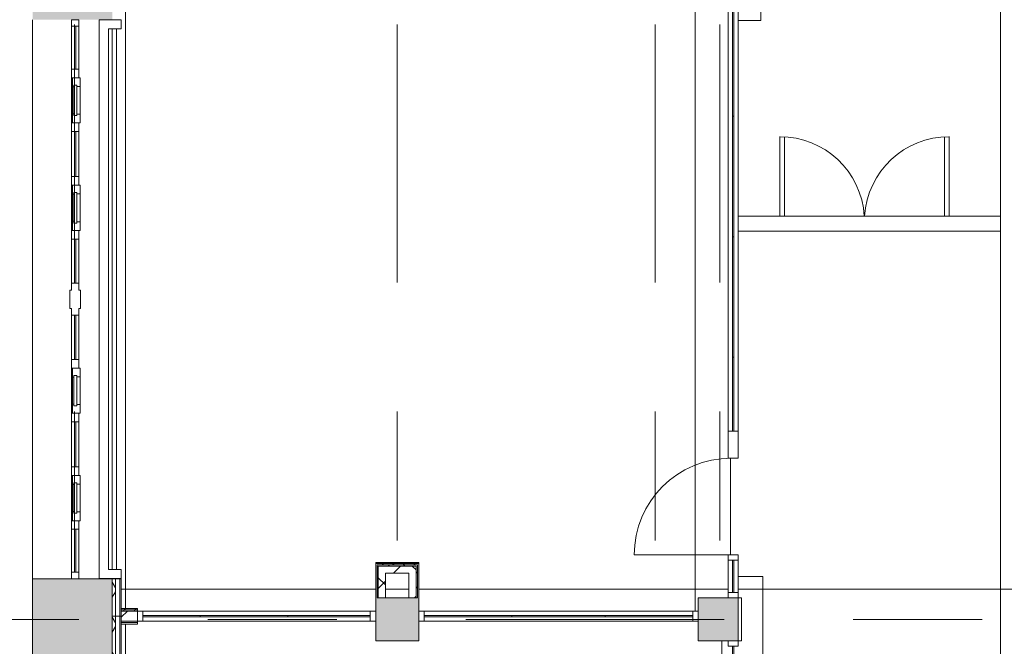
# Model space of a CAD drawing. Header units: millimetres. Extents: x -76482 to 3644, y -39128 to 75172.
# Tile 93 of 149: x -36900 to -27745, y 12140 to 17969. Entities that reach past the tile are written whole.
import ezdxf

# ---------------------------------------------------------------- set-up
doc = ezdxf.new("R2010")
doc.units = ezdxf.units.MM
doc.linetypes.add('Center', pattern=[5999.999824, 2400.000015, -1199.999936, 1199.999936, -1199.999936])
for name, color, linetype, lineweight in [('_Beyond_', 7, 'Continuous', 9), ('Common Edges', 7, 'Continuous', 9), ('Curtain Panels', 7, 'Continuous', 9), ('Curtain Wall Mullions', 7, 'Continuous', 9), ('Curtain Wall Mullions-1', 7, 'Continuous', 18), ('Cut Pattern', 7, 'Continuous', 9), ('Floors', 7, 'Continuous', 9), ('Structural Framing', 7, 'Continuous', 9), ('Walls', 7, 'Continuous', 9), ('Walls-2', 7, 'Continuous', 18), ('Windows', 7, 'Continuous', 9)]:
    doc.layers.add(name, color=color, linetype=linetype, lineweight=lineweight)
for name, color, linetype, lineweight, true_color in [('_Beyond_-1', 250, 'Continuous', 9, 0x333333), ('_Beyond_-4', 7, 'Continuous', 9, 0xdccbcb), ('Cut Pattern-1', 9, 'Continuous', 9, 0x808080), ('Cut Pattern-2', 7, 'Continuous', 9, 0x787878), ('Doors-2', 7, 'Continuous', 9, 0xd4bfbf), ('Grids-3', 7, 'Center', 9, 0xaaaaaa), ('Panel-1', 7, 'Continuous', 9, 0xd4bfbf), ('Plan Swing-1', 7, 'Continuous', 9, 0xd4bfbf), ('Structural Framing-4', 250, 'Continuous', 9, 0x333333)]:
    doc.layers.add(name, color=color, linetype=linetype, lineweight=lineweight, true_color=true_color)
pattern_1 = [(0, (0, 0), (281.25, 162.38), [187.5, -375]), (120, (0, 0), (-281.2502, 162.37964), [187.5, -375]), (60, (0, 0), (-0.0002, 324.75964), [0, -375, 187.5, 0])]
pattern_2 = [(45, (0, 0), (-212.132, 212.132), []), (135, (0, 0), (-212.132, -212.132), [])]
pattern_3 = [(45, (0, 0), (0, 98.99495), [70, -70])]

# ---------------------------------------------------------------- blocks, each defined once
blk = doc.blocks.new('Topeltuks_ klaasküljed - ol_ olev MKU-23 - 2485x1950mm-4994692-2_ korruse plaan')
at = {"layer": '_Beyond_-4'}
for p, q in [((-787.5, -809.7), (-787.5, -70)), ((-743.1, -70), (-743.1, -807.5)), ((743, -70), (743, -807.5)), ((787.5, -809.7), (787.5, -70))]:
    blk.add_line(p, q, dxfattribs=at)
for centre, start, end in [((-786.4, -22.2), 269.92278, 356.49687), ((786.4, -22.2), 183.50313, 270.07722)]:
    blk.add_arc(centre, 786.4, start, end, dxfattribs=at)
blk = doc.blocks.new('-1 korruse talad - -1 korruse talad-4257404-2_ korruse plaan')
at = {"layer": 'Structural Framing-4'}
for p, q in [((-35955.5, 12671.7), (-33590, 12671.7)), ((-33499.5, 12671.7), (-33280.5, 12671.7)), ((-33190, 12671.7), (-30312, 12671.7)), ((-30220, 12671.7), (-27619.8, 12671.7))]:
    blk.add_line(p, q, dxfattribs=at)
blk = doc.blocks.new('Rectangular Mullion - 50mm x 92mm-6649987-2_ korruse plaan')
at = {"layer": 'Curtain Wall Mullions-1'}
for p, q in [((-50, 46), (0, 46)), ((-50, -46), (-50, 46)), ((0, 46), (0, -46)), ((0, -46), (-50, -46))]:
    blk.add_line(p, q, dxfattribs=at)
blk = doc.blocks.new('System Panel - VLS Klaas KAR_LAM 6_1_6-8811377-2_ korruse plaan')
at = {"layer": 'Curtain Panels'}
for p, q in [((150, 6.5), (-150, 6.5)), ((-150, 6.5), (-150, -6.5)), ((150, -6.5), (150, 6.5)), ((-150, -6.5), (150, -6.5))]:
    blk.add_line(p, q, dxfattribs=at)
blk = doc.blocks.new('System Panel - VLS Klaas KAR_LAM 6_1_6-16106396-2_ korruse plaan')
at = {"layer": 'Curtain Panels'}
for p, q in [((266.1, 6.5), (-266.1, 6.5)), ((-266.1, 6.5), (-266.1, -6.5)), ((266.1, -6.5), (266.1, 6.5)), ((-266.1, -6.5), (266.1, -6.5))]:
    blk.add_line(p, q, dxfattribs=at)
blk = doc.blocks.new('System Panel - VLS Klaas KAR_LAM 6_1_6-8814201-2_ korruse plaan')
at = {"layer": 'Curtain Panels'}
for p, q in [((408.3, 6.5), (-408.3, 6.5)), ((-408.3, 6.5), (-408.3, -6.5)), ((408.3, -6.5), (408.3, 6.5)), ((-408.3, -6.5), (408.3, -6.5))]:
    blk.add_line(p, q, dxfattribs=at)
blk = doc.blocks.new('System Panel - VLS Klaas KAR_LAM 6_1_6-10326840-2_ korruse plaan')
at = {"layer": 'Curtain Panels'}
for p, q in [((383.3, 6.5), (-383.3, 6.5)), ((-383.3, 6.5), (-383.3, -6.5)), ((383.3, -6.5), (383.3, 6.5)), ((-383.3, -6.5), (383.3, -6.5))]:
    blk.add_line(p, q, dxfattribs=at)
blk = doc.blocks.new('Rectangular Mullion - 50mm x 92mm-16106395-2_ korruse plaan')
at = {"layer": 'Curtain Wall Mullions'}
for p, q in [((-35223.3, 12466), (-35755.5, 12466)), ((-35223.3, 12374), (-35755.5, 12374))]:
    blk.add_line(p, q, dxfattribs=at)
blk = doc.blocks.new('Rectangular Mullion - 50mm x 92mm-6863433-2_ korruse plaan')
at = {"layer": 'Curtain Wall Mullions'}
for p, q in [((-34406.7, 12466), (-35223.3, 12466)), ((-34406.7, 12374), (-35223.3, 12374))]:
    blk.add_line(p, q, dxfattribs=at)
blk = doc.blocks.new('Rectangular Mullion - 50mm x 92mm-6863434-2_ korruse plaan')
at = {"layer": 'Curtain Wall Mullions'}
for p, q in [((-33640, 12466), (-34406.7, 12466)), ((-33640, 12374), (-34406.7, 12374))]:
    blk.add_line(p, q, dxfattribs=at)
blk = doc.blocks.new('Rectangular Mullion - 50mm x 92mm-8812467-2_ korruse plaan')
at = {"layer": 'Curtain Wall Mullions-1'}
for p, q in [((-50, 46), (0, 46)), ((-50, -46), (-50, 46)), ((0, 46), (0, -46)), ((0, -46), (-50, -46))]:
    blk.add_line(p, q, dxfattribs=at)
blk = doc.blocks.new('Rectangular Mullion - 50mm x 92mm-8812468-2_ korruse plaan')
at = {"layer": 'Curtain Wall Mullions-1'}
for p, q in [((0, 46), (-50, 46)), ((-50, 46), (-50, -46)), ((0, -46), (0, 46)), ((-50, -46), (0, -46))]:
    blk.add_line(p, q, dxfattribs=at)
blk = doc.blocks.new('System Panel - VLS Klaas KAR_LAM 6_1_6-8814202-2_ korruse plaan')
at = {"layer": 'Curtain Panels'}
for p, q in [((433.3, 6.5), (-433.3, 6.5)), ((-433.3, 6.5), (-433.3, -6.5)), ((433.3, -6.5), (433.3, 6.5)), ((-433.3, -6.5), (433.3, -6.5))]:
    blk.add_line(p, q, dxfattribs=at)
blk = doc.blocks.new('Rectangular Mullion - 50mm x 92mm-6863416-2_ korruse plaan')
at = {"layer": 'Curtain Wall Mullions'}
for p, q in [((-32323.3, 12466), (-33140, 12466)), ((-32323.3, 12374), (-33140, 12374))]:
    blk.add_line(p, q, dxfattribs=at)
blk = doc.blocks.new('Rectangular Mullion - 50mm x 92mm-6863417-2_ korruse plaan')
at = {"layer": 'Curtain Wall Mullions'}
for p, q in [((-31456.7, 12466), (-32323.3, 12466)), ((-31456.7, 12374), (-32323.3, 12374))]:
    blk.add_line(p, q, dxfattribs=at)
blk = doc.blocks.new('Rectangular Mullion - 50mm x 92mm-6863418-2_ korruse plaan')
at = {"layer": 'Curtain Wall Mullions'}
for p, q in [((-30640, 12466), (-31456.7, 12466)), ((-30640, 12374), (-31456.7, 12374))]:
    blk.add_line(p, q, dxfattribs=at)
blk = doc.blocks.new('System Panel - VLS Klaas KAR_LAM 6_1_6-8814205-2_ korruse plaan')
at = {"layer": 'Curtain Panels'}
for p, q in [((535, 6.5), (-535, 6.5)), ((-535, 6.5), (-535, -6.5)), ((535, -6.5), (535, 6.5)), ((-535, -6.5), (535, -6.5))]:
    blk.add_line(p, q, dxfattribs=at)
blk = doc.blocks.new('System Panel - VLS Klaas KAR_LAM 6_1_6-8814206-2_ korruse plaan')
at = {"layer": 'Curtain Panels'}
for p, q in [((560, 6.5), (-560, 6.5)), ((-560, 6.5), (-560, -6.5)), ((560, -6.5), (560, 6.5)), ((-560, -6.5), (560, -6.5))]:
    blk.add_line(p, q, dxfattribs=at)
blk = doc.blocks.new('System Panel - VLS Klaas KAR_LAM 6_1_6-8814183-2_ korruse plaan')
at = {"layer": 'Curtain Panels'}
for p, q in [((345, 6.5), (-345, 6.5)), ((-345, 6.5), (-345, -6.5)), ((345, -6.5), (345, 6.5)), ((-345, -6.5), (345, -6.5))]:
    blk.add_line(p, q, dxfattribs=at)
blk = doc.blocks.new('VLS Klaasseina KVTD uks - ol_ olev MKU-15 - 900x2100-6650008-2_ korruse plaan')
at = {"layer": 'Panel-1'}
blk.add_line((450, -46), (450, -920), dxfattribs=at)
at = {"layer": 'Plan Swing-1'}
blk.add_arc((450, -20), 900, 180, 270, dxfattribs=at)
blk = doc.blocks.new('Rectangular Mullion - 50mm x 92mm-6650136-2_ korruse plaan')
at = {"layer": 'Curtain Wall Mullions'}
for p, q in [((-30312, 17070), (-30312, 18140)), ((-30220, 17070), (-30220, 18140))]:
    blk.add_line(p, q, dxfattribs=at)
blk = doc.blocks.new('Rectangular Mullion - 50mm x 92mm-6650117-2_ korruse plaan')
at = {"layer": 'Curtain Wall Mullions'}
for p, q in [((-30312, 15950), (-30312, 17070)), ((-30220, 15950), (-30220, 17070))]:
    blk.add_line(p, q, dxfattribs=at)
blk = doc.blocks.new('Rectangular Mullion - 50mm x 92mm-6650153-2_ korruse plaan')
at = {"layer": 'Curtain Wall Mullions'}
for p, q in [((-30312, 14140), (-30312, 14830)), ((-30220, 14140), (-30220, 14830))]:
    blk.add_line(p, q, dxfattribs=at)
blk = doc.blocks.new('Rectangular Mullion - 50mm x 92mm-6650009-2_ korruse plaan')
at = {"layer": 'Curtain Wall Mullions-1'}
for p, q in [((-50, 46), (0, 46)), ((-50, -46), (-50, 46)), ((0, 46), (0, -46)), ((0, -46), (-50, -46))]:
    blk.add_line(p, q, dxfattribs=at)
blk = doc.blocks.new('System Panel - VLS Klaas KAR_LAM 6_1_6-8814171-2_ korruse plaan')
at = {"layer": 'Curtain Panels'}
for p, q in [((150, 6.5), (-150, 6.5)), ((-150, 6.5), (-150, -6.5)), ((150, -6.5), (150, 6.5)), ((-150, -6.5), (150, -6.5))]:
    blk.add_line(p, q, dxfattribs=at)
blk = doc.blocks.new('Rectangular Mullion - 50mm x 92mm-6650003-2_ korruse plaan')
at = {"layer": 'Curtain Wall Mullions'}
for p, q in [((-30296, 42630), (-30296, 42930)), ((-30204, 42630), (-30204, 42930))]:
    blk.add_line(p, q, dxfattribs=at)
blk = doc.blocks.new('Rectangular Mullion - 250mm x 92mm VASAK-13876201-2_ korruse plaan')
at = {"layer": 'Curtain Wall Mullions-1'}
for p, q in [((-225, 46), (25, 46)), ((-225, -46), (-225, 46)), ((25, 46), (25, -46)), ((25, -46), (-225, -46))]:
    blk.add_line(p, q, dxfattribs=at)
blk = doc.blocks.new('Rectangular Mullion - 50mm x 92mm-6650004-2_ korruse plaan')
at = {"layer": 'Curtain Wall Mullions-1'}
for p, q in [((-25, 46), (25, 46)), ((-25, -46), (-25, 46)), ((25, 46), (25, -46)), ((25, -46), (-25, -46))]:
    blk.add_line(p, q, dxfattribs=at)
blk = doc.blocks.new('System Panel - Peegelaknad 6-16-4-16-4_ paneel-13544893-2_ korruse plaan')
at = {"layer": 'Curtain Panels'}
for p, q in [((200, 5), (-200, 5)), ((-200, 5), (-200, -5)), ((200, -5), (200, 5)), ((-200, -5), (200, -5))]:
    blk.add_line(p, q, dxfattribs=at)
blk = doc.blocks.new('System Panel - Peegelaknad 6-16-4-16-4_ paneel-13544894-2_ korruse plaan')
at = {"layer": 'Curtain Panels'}
for p, q in [((205, 5), (-205, 5)), ((-205, 5), (-205, -5)), ((205, -5), (205, 5)), ((-205, -5), (205, -5))]:
    blk.add_line(p, q, dxfattribs=at)
blk = doc.blocks.new('System Panel - Peegelaknad 6-16-4-16-4_ paneel-13544896-2_ korruse plaan')
at = {"layer": 'Curtain Panels'}
for p, q in [((200, 5), (-200, 5)), ((-200, 5), (-200, -5)), ((200, -5), (200, 5)), ((-200, -5), (200, -5))]:
    blk.add_line(p, q, dxfattribs=at)
blk = doc.blocks.new('Klaasseina akna tüüp 6 - Aken_ klaas_ parem-12915667-2_ korruse plaan')
at = {"layer": 'Windows'}
for p, q in [((-210, 47.8), (210, 47.8)), ((-210, -26.2), (-210, 47.8)), ((-210, 47.8), (-128.8, 47.8)), ((-210, -26.2), (-210, 47.8)), ((-141.5, 14), (141.5, 14)), ((-141.5, -14), (-141.5, 14)), ((-141.5, 14), (-141.5, -14)), ((-128.8, 14), (-141.5, 14)), ((-128.8, 47.8), (-128.8, 14)), ((128.8, 47.8), (210, 47.8)), ((128.8, 14), (128.8, 47.8)), ((141.5, 14), (128.8, 14)), ((141.5, 14), (141.5, -14)), ((141.5, -14), (141.5, 14)), ((210, 47.8), (210, -26.2)), ((210, 47.8), (210, -26.2)), ((210, -26.2), (-210, -26.2)), ((-125.6, -26.2), (-210, -26.2)), ((141.5, -14), (-141.5, -14)), ((-141.5, -14), (-125.6, -14)), ((-125.6, -14), (-125.6, -26.2)), ((125.6, -26.2), (125.6, -14)), ((125.6, -14), (141.5, -14)), ((210, -26.2), (125.6, -26.2))]:
    blk.add_line(p, q, dxfattribs=at)
blk = doc.blocks.new('System Panel - Peegelaknad 6-16-4-16-4_ paneel-13544898-2_ korruse plaan')
at = {"layer": 'Curtain Panels'}
for p, q in [((210, 5), (-210, 5)), ((-210, 5), (-210, -5)), ((210, -5), (210, 5)), ((-210, -5), (210, -5))]:
    blk.add_line(p, q, dxfattribs=at)
blk = doc.blocks.new('Klaasseina akna tüüp 1 - Aken_ klaas_ vasak-12921802-2_ korruse plaan')
at = {"layer": 'Windows'}
for p, q in [((-210, 47.8), (210, 47.8)), ((-210, -26.2), (-210, 47.8)), ((-210, 47.8), (-128.8, 47.8)), ((-210, -26.2), (-210, 47.8)), ((-141.5, 14), (141.5, 14)), ((-141.5, -14), (-141.5, 14)), ((-141.5, 14), (-141.5, -14)), ((-128.8, 14), (-141.5, 14)), ((-128.8, 47.8), (-128.8, 14)), ((128.8, 47.8), (210, 47.8)), ((128.8, 14), (128.8, 47.8)), ((141.5, 14), (128.8, 14)), ((141.5, 14), (141.5, -14)), ((141.5, -14), (141.5, 14)), ((210, 47.8), (210, -26.2)), ((210, 47.8), (210, -26.2)), ((210, -26.2), (-210, -26.2)), ((-125.6, -26.2), (-210, -26.2)), ((141.5, -14), (-141.5, -14)), ((-141.5, -14), (-125.6, -14)), ((-125.6, -14), (-125.6, -26.2)), ((125.6, -26.2), (125.6, -14)), ((125.6, -14), (141.5, -14)), ((210, -26.2), (125.6, -26.2))]:
    blk.add_line(p, q, dxfattribs=at)
blk = doc.blocks.new('Rectangular Mullion - NEW 80x70mm-10518673-2_ korruse plaan')
at = {"layer": 'Curtain Wall Mullions-1'}
for p, q in [((-40, 35), (40, 35)), ((-40, 26.2), (-40, 35)), ((40, 35), (40, -35)), ((40, -35), (-40, -35))]:
    blk.add_line(p, q, dxfattribs=at)
blk = doc.blocks.new('Rectangular Mullion - NEW 80x70mm-V86-2_ korruse plaan')
at = {"layer": 'Curtain Wall Mullions-1'}
for p, q in [((-40, 35), (40, 35)), ((-40, -35), (-40, 35)), ((40, 35), (40, 26.2)), ((40, -35), (-40, -35))]:
    blk.add_line(p, q, dxfattribs=at)
blk = doc.blocks.new('Rectangular Mullion - NEW 60x70mm-10507971-2_ korruse plaan')
at = {"layer": 'Curtain Wall Mullions'}
for p, q in [((-30485, 3550), (-30485, 3960)), ((-30415, 3550), (-30415, 3960))]:
    blk.add_line(p, q, dxfattribs=at)
blk = doc.blocks.new('Rectangular Mullion - NEW 60x70mm-10507970-2_ korruse plaan')
at = {"layer": 'Curtain Wall Mullions'}
blk.add_line((-30485, 5040), (-30485, 5460), dxfattribs=at)
blk = doc.blocks.new('Rectangular Mullion - NEW 60x70mm-V87-2_ korruse plaan')
at = {"layer": 'Curtain Wall Mullions'}
for p, q in [((-36460, 40497.5), (-36460, 40917.5)), ((-36390, 40497.5), (-36390, 40917.5))]:
    blk.add_line(p, q, dxfattribs=at)
blk = doc.blocks.new('Rectangular Mullion - NEW 60x70mm-10507972-2_ korruse plaan')
at = {"layer": 'Curtain Wall Mullions'}
for p, q in [((-30485, 860), (-30485, 1260)), ((-30415, 860), (-30415, 1260))]:
    blk.add_line(p, q, dxfattribs=at)
blk = doc.blocks.new('Rectangular Mullion - NEW 60x70mm-10507973-2_ korruse plaan')
at = {"layer": 'Curtain Wall Mullions'}
for p, q in [((-30485, 2840), (-30485, 3250)), ((-30415, 2840), (-30415, 3250))]:
    blk.add_line(p, q, dxfattribs=at)
blk = doc.blocks.new('Rectangular Mullion - NEW 60x70mm-10507974-2_ korruse plaan')
at = {"layer": 'Curtain Wall Mullions'}
for p, q in [((-30485, 5540), (-30485, 5940)), ((-30415, 5540), (-30415, 5940))]:
    blk.add_line(p, q, dxfattribs=at)
blk = doc.blocks.new('Rectangular Mullion - NEW 60x70mm-10518696-2_ korruse plaan')
at = {"layer": 'Curtain Wall Mullions-1'}
for p, q in [((-60, 35), (0, 35)), ((-60, -35), (-60, 35)), ((0, 35), (0, -35)), ((0, -35), (-60, -35))]:
    blk.add_line(p, q, dxfattribs=at)
blk = doc.blocks.new('Rectangular Mullion - NEW 60x70mm-10518697-2_ korruse plaan')
at = {"layer": 'Curtain Wall Mullions-1'}
for p, q in [((0, 35), (-60, 35)), ((-60, 35), (-60, -35)), ((0, -35), (0, 35)), ((-60, -35), (0, -35))]:
    blk.add_line(p, q, dxfattribs=at)
blk = doc.blocks.new('Rectangular Mullion - NEW 300x100mm-10518690-2_ korruse plaan')
at = {"layer": 'Curtain Wall Mullions-1'}
for p, q in [((-150, 35), (-85, 35)), ((-150, -35), (-150, 35)), ((-85, 35), (-85, 50)), ((-85, 50), (85, 50)), ((85, 50), (85, 35)), ((85, 35), (150, 35)), ((150, 35), (150, -35)), ((-85, -35), (-150, -35)), ((-85, -50), (-85, -35)), ((85, -50), (-85, -50)), ((150, -35), (85, -35)), ((85, -35), (85, -50))]:
    blk.add_line(p, q, dxfattribs=at)

msp = doc.modelspace()

# ---------------------------------------------------------------- hatches: boundary and pattern name
at = {"layer": 'Cut Pattern'}
h = msp.add_hatch(dxfattribs=at)
h.set_pattern_fill('FP_6', color=256, style=0, pattern_type=2)
h.set_pattern_definition(pattern_1)
h.paths.add_polyline_path([(-36040, 12420), (-36010, 12420), (-36010, 12768.7), (-36040, 12768.7), (-36040, 12467.3)])
h.paths.add_polyline_path([(-36040, 17968.7), (-36010, 17968.7), (-36010, 18748.7), (-36040, 18748.7), (-36040, 18150.6)])
h = msp.add_hatch(dxfattribs=at)
h.set_pattern_fill('FP_1', color=256, style=0, pattern_type=2)
h.set_pattern_definition(pattern_3)
h.paths.add_polyline_path([(-33499.5, 12897.5), (-33190, 12897.5), (-33190, 12910), (-33577.5, 12910), (-33577.5, 12897.5), (-33565.5, 12897.5)])
h = msp.add_hatch(dxfattribs=at)
h.set_pattern_fill('FP_45', color=256, angle=-225, style=0, pattern_type=2)
h.set_pattern_definition([(225, (-33590, 12750), (70.71, -70.71), [])])
h.paths.add_polyline_path([(-33577.5, 12590), (-33565.5, 12590), (-33565.5, 12897.5), (-33577.5, 12897.5), (-33577.5, 12873.3)])
h = msp.add_hatch(dxfattribs=at)
h.set_pattern_fill('FP_46', color=256, angle=135, style=0, pattern_type=2)
h.set_pattern_definition([(135, (-33344.75, 12910), (-70.71, -70.71), [])])
h.paths.add_polyline_path([(-33565.5, 12885.5), (-33202.5, 12885.5), (-33202.5, 12897.5), (-33565.5, 12897.5)])
h = msp.add_hatch(dxfattribs=at)
h.set_pattern_fill('FP_47', color=256, angle=135, style=0, pattern_type=2)
h.set_pattern_definition([(45, (-33190, 12704.75), (-70.71, 70.71), [])])
h.paths.add_polyline_path([(-33202.5, 12590), (-33202.5, 12885.5), (-33214.5, 12885.5), (-33214.5, 12590)])
h = msp.add_hatch(dxfattribs=at)
h.set_pattern_fill('FP_1', color=256, style=0, pattern_type=2)
h.set_pattern_definition(pattern_3)
h.paths.add_polyline_path([(-35955.5, 12480), (-35805.5, 12480), (-35805.5, 12492.5), (-35955.5, 12492.5)])
h = msp.add_hatch(dxfattribs=at)
h.set_pattern_fill('FP_1', color=256, style=0, pattern_type=2)
h.set_pattern_definition(pattern_3)
h.paths.add_polyline_path([(-35955.5, 12467.5), (-35805.5, 12467.5), (-35805.5, 12480), (-35955.5, 12480)])
h = msp.add_hatch(dxfattribs=at)
h.set_pattern_fill('FP_6', color=256, style=0, pattern_type=2)
h.set_pattern_definition(pattern_1)
h.paths.add_polyline_path([(-36030, 6590), (-36010, 6590), (-36010, 6796.6), (-36040, 6796.6), (-36040, 6590)])
h.paths.add_polyline_path([(-36010, 11996.6), (-36010, 12420), (-36040, 12420), (-36040, 11996.6)])
at = {"layer": 'Cut Pattern-1'}
h = msp.add_hatch(color=256, dxfattribs=at)
h.paths.add_polyline_path([(-36212, 6590), (-36040, 6590), (-36040, 6796.6), (-36780, 6796.6), (-36780, 6590)])
h.paths.add_polyline_path([(-36040, 11996.6), (-36040, 12768.7), (-36780, 12768.7), (-36780, 11996.6), (-36212, 11996.6)])
h.paths.add_polyline_path([(-36780, 17968.7), (-36040, 17968.7), (-36040, 18748.7), (-36780, 18748.7), (-36780, 18150.6)])
for points in [[(-33590, 12190), (-33190, 12190), (-33190, 12590), (-33590, 12590), (-33590, 12467.3)], [(-30590, 12190), (-30220, 12190), (-30220, 12590), (-30590, 12590)]]:
    msp.add_hatch(color=256, dxfattribs=at).paths.add_polyline_path(points)
at = {"layer": 'Cut Pattern-2'}
h = msp.add_hatch(dxfattribs=at)
h.set_pattern_fill('FP_2', color=256, style=0, pattern_type=2)
h.set_pattern_definition(pattern_2)
h.paths.add_polyline_path([(-33499.5, 12590), (-33499.5, 12885.5), (-33565.5, 12885.5), (-33565.5, 12590)])
h = msp.add_hatch(dxfattribs=at)
h.set_pattern_fill('FP_2', color=256, style=0, pattern_type=2)
h.set_pattern_definition(pattern_2)
h.paths.add_polyline_path([(-33280.5, 12819.5), (-33214.5, 12819.5), (-33214.5, 12885.5), (-33499.5, 12885.5), (-33499.5, 12819.5)])
h = msp.add_hatch(dxfattribs=at)
h.set_pattern_fill('FP_2', color=256, style=0, pattern_type=2)
h.set_pattern_definition(pattern_2)
h.paths.add_polyline_path([(-33280.5, 12590), (-33214.5, 12590), (-33214.5, 12819.5), (-33280.5, 12819.5)])
h = msp.add_hatch(dxfattribs=at)
h.set_pattern_fill('FP_2', color=256, style=0, pattern_type=2)
h.set_pattern_definition(pattern_2)
h.paths.add_polyline_path([(-35805.5, 12372.5), (-35805.5, 12467.5), (-35955.5, 12467.3), (-35955.5, 12372.5)])

# ---------------------------------------------------------------- linework, layer by layer
at = {"layer": '_Beyond_'}
for p, q in [((-36000, 17883.2), (-36000, 12854.2)), ((-30190, 12590), (-30220, 12590)), ((-30190, 12190), (-30190, 12590)), ((-30220, 12190), (-30190, 12190))]:
    msp.add_line(p, q, dxfattribs=at)
at = {"layer": '_Beyond_-1'}
for p, q in [((-27780, 6590), (-27780, 24367.8)), ((-30010, 24315), (-30010, 17960)), ((-35915.5, 21304), (-35915.5, 12492.5)), ((-30620, 12466), (-30620, 18290)), ((-30010, 17960), (-30220, 17960)), ((-30220, 16141.9), (-27780, 16141.9)), ((-27780, 16001.9), (-30220, 16001.9)), ((-30290, 13890), (-30290, 12990)), ((-33590, 12920), (-33190, 12920)), ((-33590, 12910), (-33590, 12920)), ((-33190, 12920), (-33190, 12910)), ((-30220, 12790), (-29990, 12790)), ((-29990, 12790), (-29990, 6590)), ((-35915.5, 12347.5), (-35915.5, 6755)), ((-30370, 7350), (-30370, 12190))]:
    msp.add_line(p, q, dxfattribs=at)
at = {"layer": 'Common Edges'}
for p, q in [((-33577.5, 12897.5), (-33577.5, 12590)), ((-33202.5, 12897.5), (-33577.5, 12897.5)), ((-33565.5, 12885.5), (-33565.5, 12590)), ((-33214.5, 12885.5), (-33565.5, 12885.5)), ((-33214.5, 12590), (-33214.5, 12885.5)), ((-33202.5, 12590), (-33202.5, 12897.5)), ((-36010, 12768.7), (-36010, 11996.6)), ((-35968, 12768.7), (-35968, 11996.6)), ((-35805.5, 12480), (-35955.5, 12480)), ((-35805.5, 12467.5), (-35955.5, 12467.5)), ((-35805.5, 12372.5), (-35955.5, 12372.5)), ((-35805.5, 12360), (-35955.5, 12360))]:
    msp.add_line(p, q, dxfattribs=at)
at = {"layer": 'Floors'}
msp.add_line((-36040, 17883.2), (-36040, 12854.2), dxfattribs=at)
at = {"layer": 'Grids-3'}
for p, q in [((-36390, 65923.4), (-36390, -17569.7)), ((-33390, 65923.4), (-33390, -17569.7)), ((-30990, 65923.4), (-30990, -17569.7)), ((-30390, 65923.4), (-30390, -17569.7)), ((-68751.2, 12390), (-17590, 12390))]:
    msp.add_line(p, q, dxfattribs=at)
at = {"layer": 'Walls'}
for p, q in [((-36780, 12768.7), (-36780, 17968.7)), ((-36159.5, 12768.7), (-36159.5, 17968.7)), ((-36159.5, 17967.7), (-35957.3, 17967.7)), ((-35957.3, 17967.7), (-35957.3, 17883.2)), ((-36075, 17883.2), (-36075, 12854.2)), ((-35957.3, 17883.2), (-36075, 17883.2)), ((-36075, 12854.2), (-35955.5, 12854.2)), ((-35955.5, 12769.7), (-35955.5, 12854.2)), ((-35955.5, 12769.7), (-36159.5, 12769.7)), ((-36040, 11996.6), (-36040, 12768.7)), ((-33565.5, 12590), (-33577.5, 12590)), ((-33577.5, 12590), (-33499.5, 12590)), ((-33499.5, 12590), (-33565.5, 12590)), ((-33214.5, 12590), (-33280.5, 12590)), ((-33280.5, 12590), (-33202.5, 12590)), ((-33202.5, 12590), (-33214.5, 12590))]:
    msp.add_line(p, q, dxfattribs=at)
at = {"layer": 'Walls-2'}
for p, q in [((-33590, 12910), (-33590, 12590)), ((-33190, 12910), (-33590, 12910)), ((-33190, 12590), (-33190, 12910)), ((-33499.5, 12590), (-33499.5, 12819.5)), ((-33499.5, 12819.5), (-33280.5, 12819.5)), ((-33280.5, 12819.5), (-33280.5, 12590)), ((-36780, 12768.7), (-36780, 11996.6)), ((-35955.5, 12768.7), (-36780, 12768.7)), ((-35955.5, 11996.6), (-35955.5, 12768.7)), ((-33590, 12590), (-33590, 12190)), ((-33280.5, 12590), (-33499.5, 12590)), ((-33190, 12190), (-33190, 12590)), ((-30220, 12590), (-30590, 12590)), ((-30590, 12590), (-30590, 12190)), ((-30220, 12190), (-30220, 12590)), ((-35805.5, 12492.5), (-35955.5, 12492.5)), ((-35805.5, 12347.5), (-35805.5, 12492.5)), ((-35955.5, 12420), (-36040, 12420)), ((-35955.5, 12347.5), (-35805.5, 12347.5)), ((-33590, 12190), (-33190, 12190)), ((-30590, 12190), (-30220, 12190))]:
    msp.add_line(p, q, dxfattribs=at)

# ---------------------------------------------------------------- block references
at = {"layer": '_Beyond_-4', "rotation": 180}
msp.add_blockref('Topeltuks_ klaasküljed - ol_ olev MKU-23 - 2485x1950mm-4994692-2_ korruse plaan', (-29045.3, 16071.9), dxfattribs=at)
at = {"layer": 'Curtain Panels'}
for name, p, rotation in [('System Panel - VLS Klaas KAR_LAM 6_1_6-8814205-2_ korruse plaan', (-30266, 17605), 269.9999999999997), ('System Panel - Peegelaknad 6-16-4-16-4_ paneel-13544893-2_ korruse plaan', (-36384, 17708.7), 269.9999999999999), ('System Panel - VLS Klaas KAR_LAM 6_1_6-8814206-2_ korruse plaan', (-30266, 16510), 269.9999999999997), ('System Panel - Peegelaknad 6-16-4-16-4_ paneel-13544898-2_ korruse plaan', (-36384, 16718.7), 269.9999999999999), ('System Panel - VLS Klaas KAR_LAM 6_1_6-8814206-2_ korruse plaan', (-30266, 15390), 269.9999999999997), ('System Panel - Peegelaknad 6-16-4-16-4_ paneel-13544894-2_ korruse plaan', (-36384, 15723.7), 269.9999999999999), ('System Panel - Peegelaknad 6-16-4-16-4_ paneel-13544894-2_ korruse plaan', (-36384, 15013.7), 269.9999999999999), ('System Panel - VLS Klaas KAR_LAM 6_1_6-8814183-2_ korruse plaan', (-30266, 14485), 269.9999999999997), ('System Panel - Peegelaknad 6-16-4-16-4_ paneel-13544898-2_ korruse plaan', (-36384, 14018.7), 269.9999999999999), ('System Panel - Peegelaknad 6-16-4-16-4_ paneel-13544896-2_ korruse plaan', (-36384, 13028.7), 269.9999999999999), ('System Panel - VLS Klaas KAR_LAM 6_1_6-8814171-2_ korruse plaan', (-30266, 12790), 269.9999999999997), ('System Panel - VLS Klaas KAR_LAM 6_1_6-8811377-2_ korruse plaan', (-30266, 11990), 89.99999999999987)]:
    msp.add_blockref(name, p, dxfattribs=dict(at, rotation=rotation))
for name, p in [('System Panel - VLS Klaas KAR_LAM 6_1_6-16106396-2_ korruse plaan', (-35489.4, 12420)), ('System Panel - VLS Klaas KAR_LAM 6_1_6-8814201-2_ korruse plaan', (-34815, 12420)), ('System Panel - VLS Klaas KAR_LAM 6_1_6-10326840-2_ korruse plaan', (-34023.3, 12420)), ('System Panel - VLS Klaas KAR_LAM 6_1_6-8814201-2_ korruse plaan', (-32731.7, 12420)), ('System Panel - VLS Klaas KAR_LAM 6_1_6-8814202-2_ korruse plaan', (-31890, 12420)), ('System Panel - VLS Klaas KAR_LAM 6_1_6-8814201-2_ korruse plaan', (-31048.3, 12420))]:
    msp.add_blockref(name, p, dxfattribs=at)
at = {"layer": 'Curtain Wall Mullions'}
for name, p in [('Rectangular Mullion - 50mm x 92mm-6650136-2_ korruse plaan', (0, 0)), ('Rectangular Mullion - NEW 60x70mm-10507974-2_ korruse plaan', (-5934, 11968.7)), ('Rectangular Mullion - NEW 60x70mm-10507970-2_ korruse plaan', (-5934, 11968.7)), ('Rectangular Mullion - 50mm x 92mm-6650117-2_ korruse plaan', (0, 0)), ('Rectangular Mullion - NEW 60x70mm-V87-2_ korruse plaan', (41, -23988.8)), ('Rectangular Mullion - NEW 60x70mm-10507970-2_ korruse plaan', (-5934, 10968.7)), ('Rectangular Mullion - 50mm x 92mm-6650117-2_ korruse plaan', (0, -1120)), ('Rectangular Mullion - NEW 60x70mm-10507971-2_ korruse plaan', (-5934, 11968.7)), ('Rectangular Mullion - NEW 60x70mm-10507973-2_ korruse plaan', (-5934, 11968.7)), ('Rectangular Mullion - 50mm x 92mm-6650153-2_ korruse plaan', (0, 0)), ('Rectangular Mullion - NEW 60x70mm-10507970-2_ korruse plaan', (-5934, 9268.7)), ('Rectangular Mullion - NEW 60x70mm-V87-2_ korruse plaan', (41, -26688.8)), ('Rectangular Mullion - NEW 60x70mm-10507970-2_ korruse plaan', (-5934, 8268.7)), ('Rectangular Mullion - NEW 60x70mm-10507972-2_ korruse plaan', (-5934, 11968.7)), ('Rectangular Mullion - 50mm x 92mm-6650003-2_ korruse plaan', (-16, -29990)), ('Rectangular Mullion - 50mm x 92mm-16106395-2_ korruse plaan', (0, 0)), ('Rectangular Mullion - 50mm x 92mm-6863433-2_ korruse plaan', (0, 0)), ('Rectangular Mullion - 50mm x 92mm-6863434-2_ korruse plaan', (0, 0)), ('Rectangular Mullion - 50mm x 92mm-6863416-2_ korruse plaan', (0, 0)), ('Rectangular Mullion - 50mm x 92mm-6863417-2_ korruse plaan', (0, 0)), ('Rectangular Mullion - 50mm x 92mm-6863418-2_ korruse plaan', (0, 0))]:
    msp.add_blockref(name, p, dxfattribs=at)
for name, p, rotation in [('Rectangular Mullion - NEW 60x70mm-10518697-2_ korruse plaan', (-36384, 17968.7), 89.99999999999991), ('Rectangular Mullion - 50mm x 92mm-8812468-2_ korruse plaan', (-35805.5, 12420), 180), ('Rectangular Mullion - 50mm x 92mm-8812468-2_ korruse plaan', (-33190, 12420), 180)]:
    msp.add_blockref(name, p, dxfattribs=dict(at, rotation=rotation))
at = {"layer": 'Curtain Wall Mullions', "extrusion": (0, 0, -1)}
for name, p, rotation in [('Rectangular Mullion - NEW 80x70mm-V86-2_ korruse plaan', (36384, 17468.7), 270.0000000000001), ('Rectangular Mullion - NEW 80x70mm-10518673-2_ korruse plaan', (36384, 16968.7), 270.0000000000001), ('Rectangular Mullion - NEW 80x70mm-V86-2_ korruse plaan', (36384, 16468.7), 270.0000000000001), ('Rectangular Mullion - NEW 80x70mm-10518673-2_ korruse plaan', (36384, 15968.7), 270.0000000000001), ('Rectangular Mullion - NEW 300x100mm-10518690-2_ korruse plaan', (36384, 15368.7), 270.0000000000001), ('Rectangular Mullion - NEW 80x70mm-V86-2_ korruse plaan', (36384, 14768.7), 270.0000000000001), ('Rectangular Mullion - NEW 80x70mm-10518673-2_ korruse plaan', (36384, 14268.7), 270.0000000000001), ('Rectangular Mullion - 250mm x 92mm VASAK-13876201-2_ korruse plaan', (30266, 13915), 270.0000000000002), ('Rectangular Mullion - NEW 80x70mm-V86-2_ korruse plaan', (36384, 13768.7), 270.0000000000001), ('Rectangular Mullion - NEW 80x70mm-10518673-2_ korruse plaan', (36384, 13268.7), 270.0000000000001), ('Rectangular Mullion - 50mm x 92mm-6650004-2_ korruse plaan', (30266, 12965), 270.0000000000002), ('Rectangular Mullion - NEW 60x70mm-10518696-2_ korruse plaan', (36384, 12768.7), 270.0000000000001), ('Rectangular Mullion - 50mm x 92mm-6650009-2_ korruse plaan', (30266, 12590), 270.0000000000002), ('Rectangular Mullion - 50mm x 92mm-8812467-2_ korruse plaan', (33590, 12420), 180), ('Rectangular Mullion - 50mm x 92mm-8812467-2_ korruse plaan', (30590, 12420), 180), ('Rectangular Mullion - 50mm x 92mm-6649987-2_ korruse plaan', (30266, 12190), 90.00000000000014)]:
    msp.add_blockref(name, p, dxfattribs=dict(at, rotation=rotation))
at = {"layer": 'Doors-2', "rotation": 269.9999999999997}
msp.add_blockref('VLS Klaasseina KVTD uks - ol_ olev MKU-15 - 900x2100-6650008-2_ korruse plaan', (-30266, 13440), dxfattribs=at)
at = {"layer": 'Structural Framing'}
msp.add_blockref('-1 korruse talad - -1 korruse talad-4257404-2_ korruse plaan', (0, 0), dxfattribs=at)
at = {"layer": 'Windows', "rotation": 269.9999999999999}
for name, p in [('Klaasseina akna tüüp 1 - Aken_ klaas_ vasak-12921802-2_ korruse plaan', (-36384, 17218.7)), ('Klaasseina akna tüüp 1 - Aken_ klaas_ vasak-12921802-2_ korruse plaan', (-36384, 16218.7)), ('Klaasseina akna tüüp 6 - Aken_ klaas_ parem-12915667-2_ korruse plaan', (-36384, 14518.7)), ('Klaasseina akna tüüp 6 - Aken_ klaas_ parem-12915667-2_ korruse plaan', (-36384, 13518.7))]:
    msp.add_blockref(name, p, dxfattribs=at)

doc.saveas('drawing.dxf')
